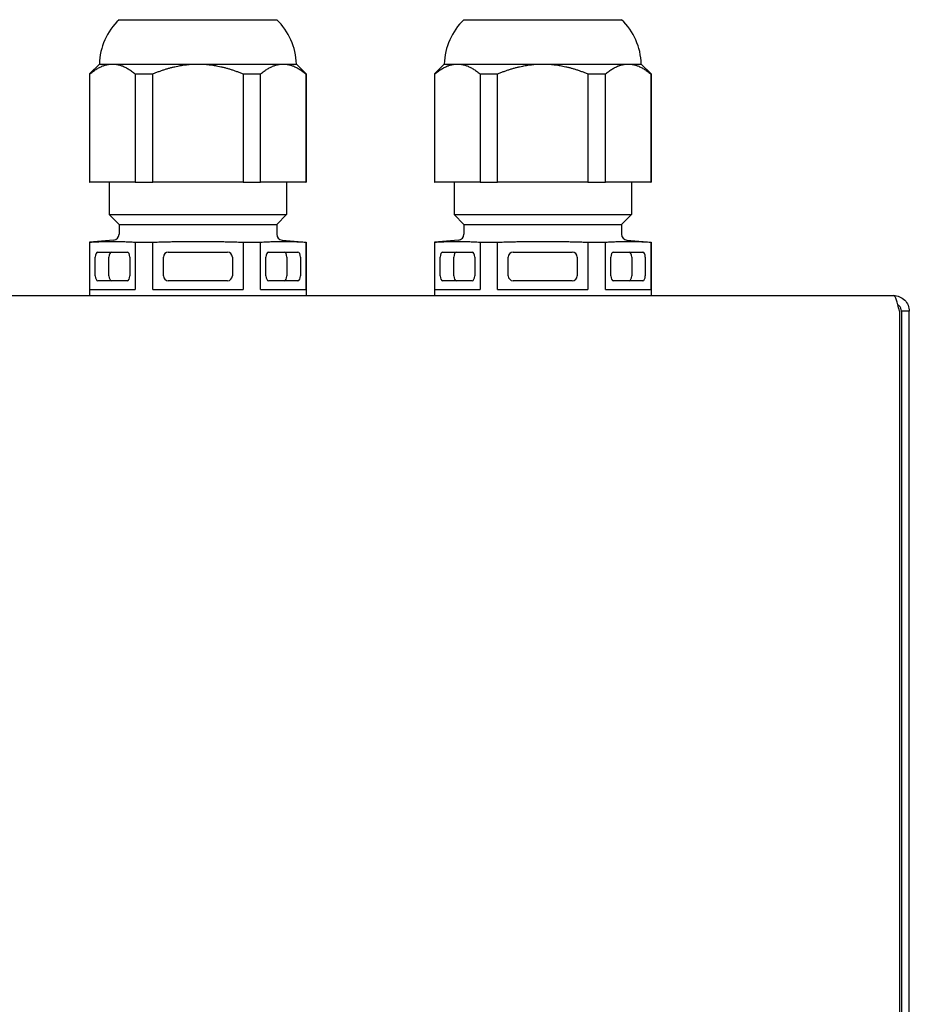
# Model space of a CAD drawing. Extents: x 1077 to 2047, y 1805 to 2279.
# Tile 16 of 22: x 1398 to 1488, y 1908 to 2008. Entities that reach past the tile are written whole.
import ezdxf

# ---------------------------------------------------------------- set-up
doc = ezdxf.new("R2010")
doc.units = 0
doc.layers.add('KF_CP+_TOP', color=7, linetype='CONTINUOUS')

# ---------------------------------------------------------------- blocks, each defined once
blk = doc.blocks.new('KF_CP+_TOP')
at = {"layer": 'KF_CP+_TOP'}
for p, q in [((89, 193), (105, 193)), ((124, 193), (140, 193)), ((87, 188.5), (86, 187.5)), ((87, 188.5), (88.34, 188.5)), ((88.34, 188.5), (97, 188.5)), ((97, 188.5), (105.66, 188.5)), ((105.66, 188.5), (107, 188.5)), ((107, 188.5), (108, 187.5)), ((122, 188.5), (121, 187.5)), ((122, 188.5), (123.34, 188.5)), ((123.34, 188.5), (132, 188.5)), ((132, 188.5), (140.66, 188.5)), ((140.66, 188.5), (142, 188.5)), ((142, 188.5), (143, 187.5)), ((86, 187.5), (86.048, 187.5)), ((86, 187.5), (86, 176.5)), ((86.048, 176.5), (86.048, 187.5)), ((90.631, 187.5), (90.631, 176.5)), ((90.631, 187.5), (92.417, 187.5)), ((92.417, 176.5), (92.417, 187.5)), ((101.583, 187.5), (101.583, 176.5)), ((101.583, 187.5), (103.369, 187.5)), ((103.369, 176.5), (103.369, 187.5)), ((107.952, 187.5), (107.952, 176.5)), ((107.952, 187.5), (108, 187.5)), ((108, 187.5), (108, 176.5)), ((121, 187.5), (121.048, 187.5)), ((121, 187.5), (121, 176.5)), ((121.048, 176.5), (121.048, 187.5)), ((125.631, 187.5), (125.631, 176.5)), ((125.631, 187.5), (127.417, 187.5)), ((127.417, 176.5), (127.417, 187.5)), ((136.583, 187.5), (136.583, 176.5)), ((136.583, 187.5), (138.369, 187.5)), ((138.369, 176.5), (138.369, 187.5)), ((142.952, 187.5), (142.952, 176.5)), ((142.952, 187.5), (143, 187.5)), ((143, 187.5), (143, 176.5)), ((86, 176.5), (86.048, 176.5)), ((90.631, 176.5), (86.048, 176.5)), ((88, 176.5), (88, 173.225)), ((90.631, 176.5), (92.417, 176.5)), ((101.583, 176.5), (92.417, 176.5)), ((101.583, 176.5), (103.369, 176.5)), ((107.952, 176.5), (103.369, 176.5)), ((106, 176.5), (106, 173.225)), ((107.952, 176.5), (108, 176.5)), ((121, 176.5), (121.048, 176.5)), ((125.631, 176.5), (121.048, 176.5)), ((123, 176.5), (123, 173.225)), ((125.631, 176.5), (127.417, 176.5)), ((136.583, 176.5), (127.417, 176.5)), ((136.583, 176.5), (138.369, 176.5)), ((142.952, 176.5), (138.369, 176.5)), ((141, 176.5), (141, 173.225)), ((142.952, 176.5), (143, 176.5)), ((88, 173.225), (106, 173.225)), ((89, 172.225), (88, 173.225)), ((105, 172.225), (106, 173.225)), ((123, 173.225), (141, 173.225)), ((124, 172.225), (123, 173.225)), ((140, 172.225), (141, 173.225)), ((89, 172.225), (89, 171.225)), ((89, 172.225), (105, 172.225)), ((105, 172.225), (105, 171.225)), ((124, 172.225), (124, 171.225)), ((124, 172.225), (140, 172.225)), ((140, 172.225), (140, 171.225)), ((88.452, 170.627), (86, 170.413)), ((86, 170.413), (86.048, 170.413)), ((86, 170.413), (86, 165)), ((86.048, 165.6), (86.048, 170.413)), ((90.631, 170.413), (90.631, 165.6)), ((90.631, 170.413), (92.417, 170.413)), ((92.417, 165.6), (92.417, 170.413)), ((101.583, 170.413), (101.583, 165.6)), ((101.583, 170.413), (103.369, 170.413)), ((103.369, 165.6), (103.369, 170.413)), ((105.548, 170.627), (108, 170.413)), ((107.952, 170.413), (107.952, 165.6)), ((107.952, 170.413), (108, 170.413)), ((108, 170.413), (108, 165)), ((123.452, 170.627), (121, 170.413)), ((121, 170.413), (121.048, 170.413)), ((121, 170.413), (121, 165)), ((121.048, 165.6), (121.048, 170.413)), ((125.631, 170.413), (125.631, 165.6)), ((125.631, 170.413), (127.417, 170.413)), ((127.417, 165.6), (127.417, 170.413)), ((136.583, 170.413), (136.583, 165.6)), ((136.583, 170.413), (138.369, 170.413)), ((138.369, 165.6), (138.369, 170.413)), ((140.548, 170.627), (143, 170.413)), ((142.952, 170.413), (142.952, 165.6)), ((142.952, 170.413), (143, 170.413)), ((143, 170.413), (143, 165)), ((86.84, 169.4), (89.84, 169.4)), ((94, 169.4), (100, 169.4)), ((104.16, 169.4), (107.16, 169.4)), ((121.84, 169.4), (124.84, 169.4)), ((129, 169.4), (135, 169.4)), ((139.16, 169.4), (142.16, 169.4)), ((86.59, 167), (86.59, 168.9)), ((87.975, 167), (87.975, 168.9)), ((90.09, 168.9), (90.09, 167)), ((93.5, 167), (93.5, 168.9)), ((100.5, 168.9), (100.5, 167)), ((103.91, 167), (103.91, 168.9)), ((106.025, 168.9), (106.025, 167)), ((107.41, 168.9), (107.41, 167)), ((121.59, 167), (121.59, 168.9)), ((122.975, 167), (122.975, 168.9)), ((125.09, 168.9), (125.09, 167)), ((128.5, 167), (128.5, 168.9)), ((135.5, 168.9), (135.5, 167)), ((138.91, 167), (138.91, 168.9)), ((141.025, 168.9), (141.025, 167)), ((142.41, 168.9), (142.41, 167)), ((89.84, 166.5), (86.84, 166.5)), ((100, 166.5), (94, 166.5)), ((107.16, 166.5), (104.16, 166.5)), ((124.84, 166.5), (121.84, 166.5)), ((135, 166.5), (129, 166.5)), ((142.16, 166.5), (139.16, 166.5)), ((-218.2, 165), (167.6, 165)), ((86.048, 165.6), (90.631, 165.6)), ((92.417, 165.6), (101.583, 165.6)), ((103.369, 165.6), (107.952, 165.6)), ((121.048, 165.6), (125.631, 165.6)), ((127.417, 165.6), (136.583, 165.6)), ((138.369, 165.6), (142.952, 165.6)), ((168.2, 163.4), (168.2, 1.6)), ((168.4, 163.4), (168.4, 2.4)), ((169.2, 2.4), (169.2, 163.4))]:
    blk.add_line(p, q, dxfattribs=at)
for centre, radius, start, end in [((93.497, 188.307), 6.5, 133.778, 178.29702), ((100.503, 188.307), 6.5, 1.70298, 46.222), ((128.497, 188.307), 6.5, 133.778, 178.29702), ((135.503, 188.307), 6.5, 1.70298, 46.222), ((88.4, 171.225), 0.6, 275, 0), ((105.6, 171.225), 0.6, 180, 265), ((123.4, 171.225), 0.6, 275, 0), ((140.6, 171.225), 0.6, 180, 265), ((94, 168.9), 0.5, 90, 180), ((100, 168.9), 0.5, 0, 90), ((129, 168.9), 0.5, 90, 180), ((135, 168.9), 0.5, 0, 90), ((94, 167), 0.5, 180, 270), ((100, 167), 0.5, 270, 0), ((129, 167), 0.5, 180, 270), ((135, 167), 0.5, 270, 0)]:
    blk.add_arc(centre, radius, start, end, dxfattribs=at)
for centre, major_axis, start_param, end_param in [((86.84, 168.9), (0, 0.5), 0, 1.570796), ((88.225, 168.9), (0, 0.5), 0, 1.570796), ((89.84, 168.9), (0, 0.5), 4.712389, 6.283185), ((104.16, 168.9), (0, 0.5), 0, 1.570796), ((105.775, 168.9), (0, 0.5), 4.712389, 6.283185), ((107.16, 168.9), (0, 0.5), 4.712389, 6.283185), ((121.84, 168.9), (0, 0.5), 0, 1.570796), ((123.225, 168.9), (0, 0.5), 0, 1.570796), ((124.84, 168.9), (0, 0.5), 4.712389, 6.283185), ((139.16, 168.9), (0, 0.5), 0, 1.570796), ((140.775, 168.9), (0, 0.5), 4.712389, 6.283185), ((142.16, 168.9), (0, 0.5), 4.712389, 6.283185), ((86.84, 167), (0, -0.5), 4.712389, 6.283185), ((88.225, 167), (0, -0.5), 4.712389, 6.283185), ((89.84, 167), (0, -0.5), 0, 1.570796), ((104.16, 167), (0, -0.5), 4.712389, 6.283185), ((105.775, 167), (0, -0.5), 0, 1.570796), ((107.16, 167), (0, -0.5), 0, 1.570796), ((121.84, 167), (0, -0.5), 4.712389, 6.283185), ((123.225, 167), (0, -0.5), 4.712389, 6.283185), ((124.84, 167), (0, -0.5), 0, 1.570796), ((139.16, 167), (0, -0.5), 4.712389, 6.283185), ((140.775, 167), (0, -0.5), 0, 1.570796), ((142.16, 167), (0, -0.5), 0, 1.570796)]:
    blk.add_ellipse(centre, major_axis=major_axis, ratio=0.5, start_param=start_param, end_param=end_param, dxfattribs=at)
for points, weights in [([(86.048, 187.5), (87.249, 188.5), (88.34, 188.5)], [1, 1.0246950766, 1]), ([(88.34, 188.5), (89.431, 188.5), (90.631, 187.5)], [1, 1.0246950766, 1]), ([(92.417, 187.5), (94.818, 188.5), (97, 188.5)], [1, 1.0246950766, 1]), ([(97, 188.5), (99.182, 188.5), (101.583, 187.5)], [1, 1.0246950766, 1]), ([(103.369, 187.5), (104.569, 188.5), (105.66, 188.5)], [1, 1.0246950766, 1]), ([(105.66, 188.5), (106.751, 188.5), (107.952, 187.5)], [1, 1.0246950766, 1]), ([(121.048, 187.5), (122.249, 188.5), (123.34, 188.5)], [1, 1.0246950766, 1]), ([(123.34, 188.5), (124.431, 188.5), (125.631, 187.5)], [1, 1.0246950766, 1]), ([(127.417, 187.5), (129.818, 188.5), (132, 188.5)], [1, 1.0246950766, 1]), ([(132, 188.5), (134.182, 188.5), (136.583, 187.5)], [1, 1.0246950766, 1]), ([(138.369, 187.5), (139.569, 188.5), (140.66, 188.5)], [1, 1.0246950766, 1]), ([(140.66, 188.5), (141.751, 188.5), (142.952, 187.5)], [1, 1.0246950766, 1]), ([(86.048, 170.413), (88.34, 170.58), (90.631, 170.413)], [1.18409851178, 1.30250836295, 1.18409851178]), ([(92.417, 170.413), (97, 170.58), (101.583, 170.413)], [1.02604787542, 1.12865266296, 1.02604787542]), ([(103.369, 170.413), (105.66, 170.58), (107.952, 170.413)], [1.18409851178, 1.30250836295, 1.18409851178]), ([(121.048, 170.413), (123.34, 170.58), (125.631, 170.413)], [1.18409851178, 1.30250836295, 1.18409851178]), ([(127.417, 170.413), (132, 170.58), (136.583, 170.413)], [1.02604787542, 1.12865266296, 1.02604787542]), ([(138.369, 170.413), (140.66, 170.58), (142.952, 170.413)], [1.18409851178, 1.30250836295, 1.18409851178])]:
    blk.add_rational_spline(points, weights, degree=2, dxfattribs=at)
for points, knots in [([(168.035, 164.072), (167.99, 164.242), (167.945, 164.399), (167.8, 164.828), (167.7, 165), (167.6, 165)], [-0.7241854, -0.7241854, -0.7241854, -0.7241854, -0.5, -0.5, 0, 0, 0, 0]), ([(167.6, 165), (168.019, 165), (168.435, 164.828), (169.028, 164.235), (169.2, 163.819), (169.2, 163.4)], [0, 0, 0, 0, 0.5, 0.5, 1, 1, 1, 1]), ([(168.4, 163.4), (168.4, 163.609), (168.314, 163.818), (168.126, 164.006), (168.082, 164.041), (168.034, 164.071)], [-1, -1, -1, -1, -0.5, -0.5, -0.3655287, -0.3655287, -0.3655287, -0.3655287])]:
    blk.add_open_spline(points, degree=3, knots=knots, dxfattribs=at)
for points in [[(168.2, 163.4), (168.145, 163.631), (168.09, 163.862), (168.035, 164.072)], [(169.2, 163.4), (168.933, 163.4), (168.667, 163.4), (168.4, 163.4)]]:
    blk.add_open_spline(points, degree=3, dxfattribs=at)

msp = doc.modelspace()

# ---------------------------------------------------------------- block references
at = {"layer": 'KF_CP+_TOP'}
msp.add_blockref('KF_CP+_TOP', (1318.761, 1815.226), dxfattribs=at)

doc.saveas('drawing.dxf')
